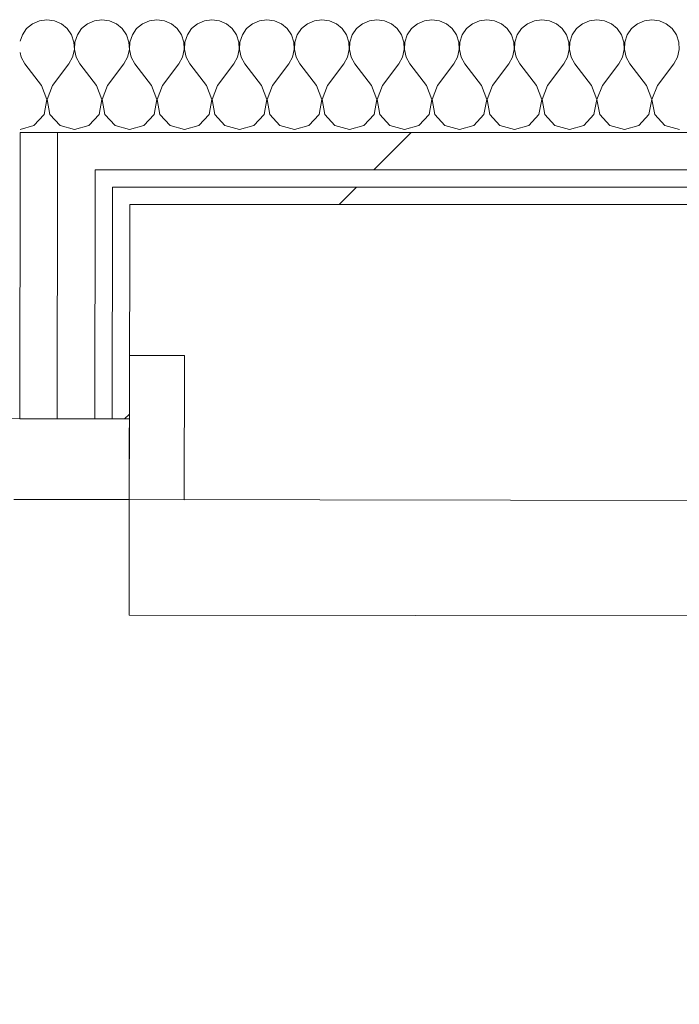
# Model space of a CAD drawing. Header units: millimetres. Extents: x -30280 to 19093, y -17460 to 4378.
# Tile 122 of 188: x -10676 to -10448, y -12681 to -12340. Entities that reach past the tile are written whole.
import ezdxf

# ---------------------------------------------------------------- set-up
doc = ezdxf.new("R2010")
doc.units = ezdxf.units.MM
doc.header["$MEASUREMENT"] = 0
doc.linetypes.add('Wipeout_Contour', pattern=[1000, 0, -1000])
for name, color, linetype in [('Nuevo_06_COT_Generals', 7, 'Continuous'), ('Nuevo_08_E_Envans secs', 7, 'Continuous'), ('Nuevo_Puertas Archicad', 7, 'Continuous')]:
    doc.layers.add(name, color=color, linetype=linetype)
for name, color, linetype, lineweight in [('Nuevo_06_COT_Generals_Pluma_Nº__1', 7, 'Continuous', 5), ('Nuevo_08_E_Envans secs_Pluma_Nº__1', 7, 'Continuous', 5), ('Nuevo_Puertas Archicad_Pluma_Nº__1', 7, 'Continuous', 5)]:
    doc.layers.add(name, color=color, linetype=linetype, lineweight=lineweight)
for name, color, linetype, lineweight, true_color in [('Nuevo_08_E_Envans secs_Pluma_Nº__102', 7, 'Continuous', 5, 0xcccccc), ('Nuevo_08_E_Envans secs_Pluma_Nº__171', 171, 'Continuous', 13, 0xaaaaff), ('Nuevo_08_E_Envans secs_Pluma_Nº__177', 7, 'Continuous', 15, 0xf7e046), ('Nuevo_Puertas Archicad_Pluma_Nº__3', 7, 'Continuous', 5, 0xa4a4a4)]:
    doc.layers.add(name, color=color, linetype=linetype, lineweight=lineweight, true_color=true_color)
doc.styles.add('Estilo_Generado_1', font='txt')
doc.dimstyles.new('Estilo_Generado__1', dxfattribs={"dimtxt": 100, "dimasz": 38, "dimexe": 0.18, "dimexo": 300, "dimgap": 0, "dimtad": 1, "dimtih": 1, "dimtoh": 1, "dimlfac": 0.001, "dimzin": 0, "dimdsep": 46, "dimtxsty": 'Estilo_Generado_1', "dimblk": 'ARROWHEAD_2', "dimblk1": 'ARROWHEAD_2', "dimblk2": 'ARROWHEAD_2', "dimcen": 0.09, "dimclrd": 7, "dimclre": 7, "dimclrt": 7, "dimadec": 0, "dimazin": 0, "dimtfac": 1, "dimtdec": 4, "dimtmove": 0, "dimatfit": 3, "dimfxl": 0, "dimtolj": 1, "dimtzin": 0, "dimarcsym": 0})
doc.dimstyles.new('Estilo_Generado__2', dxfattribs={"dimtxt": 100, "dimasz": 38, "dimexe": 0.18, "dimexo": 300, "dimgap": 0, "dimtad": 1, "dimlfac": 0.001, "dimzin": 0, "dimdsep": 46, "dimtxsty": 'Estilo_Generado_1', "dimblk": 'ARROWHEAD_2', "dimblk1": 'ARROWHEAD_2', "dimblk2": 'ARROWHEAD_2', "dimcen": 0.09, "dimclrd": 7, "dimclre": 7, "dimclrt": 7, "dimadec": 0, "dimazin": 0, "dimtfac": 1, "dimtdec": 4, "dimtmove": 0, "dimatfit": 3, "dimfxl": 0, "dimtolj": 1, "dimtzin": 0, "dimarcsym": 0})
pattern_1 = [(45, (0, 0), (-183.8478, 183.8478), [195, -65]), (45, (7e-14, 183.85), (-183.8478, 183.8478), [195, -65])]

# ---------------------------------------------------------------- blocks, each defined once
blk = doc.blocks.new('*X396')
at = {"layer": 'Nuevo_08_E_Envans secs_Pluma_Nº__102', "color": 254, "linetype": 'Continuous', "lineweight": 5, "true_color": 0xcccccc}
for p, q in [((-10671.67, -12341.35), (-10673.7, -12343.03)), ((-10669.27, -12340.29), (-10671.67, -12341.35)), ((-10666.67, -12339.93), (-10669.27, -12340.29)), ((-10664.06, -12340.29), (-10666.67, -12339.93)), ((-10661.66, -12341.35), (-10664.06, -12340.29)), ((-10659.64, -12343.03), (-10661.66, -12341.35)), ((-10652.63, -12341.35), (-10654.65, -12343.03)), ((-10650.22, -12340.29), (-10652.63, -12341.35)), ((-10647.62, -12339.93), (-10650.22, -12340.29)), ((-10645.02, -12340.29), (-10647.62, -12339.93)), ((-10642.61, -12341.35), (-10645.02, -12340.29)), ((-10640.59, -12343.03), (-10642.61, -12341.35)), ((-10633.58, -12341.35), (-10635.6, -12343.03)), ((-10631.17, -12340.29), (-10633.58, -12341.35)), ((-10628.57, -12339.93), (-10631.17, -12340.29)), ((-10625.97, -12340.29), (-10628.57, -12339.93)), ((-10623.56, -12341.35), (-10625.97, -12340.29)), ((-10621.54, -12343.03), (-10623.56, -12341.35)), ((-10614.53, -12341.35), (-10616.55, -12343.03)), ((-10612.13, -12340.29), (-10614.53, -12341.35)), ((-10609.52, -12339.93), (-10612.13, -12340.29)), ((-10606.92, -12340.29), (-10609.52, -12339.93)), ((-10604.52, -12341.35), (-10606.92, -12340.29)), ((-10602.49, -12343.03), (-10604.52, -12341.35)), ((-10595.48, -12341.35), (-10597.51, -12343.03)), ((-10593.08, -12340.29), (-10595.48, -12341.35)), ((-10590.48, -12339.93), (-10593.08, -12340.29)), ((-10587.87, -12340.29), (-10590.48, -12339.93)), ((-10585.47, -12341.35), (-10587.87, -12340.29)), ((-10583.45, -12343.03), (-10585.47, -12341.35)), ((-10576.44, -12341.35), (-10578.46, -12343.03)), ((-10574.03, -12340.29), (-10576.44, -12341.35)), ((-10571.43, -12339.93), (-10574.03, -12340.29)), ((-10568.83, -12340.29), (-10571.43, -12339.93)), ((-10566.42, -12341.35), (-10568.83, -12340.29)), ((-10564.4, -12343.03), (-10566.42, -12341.35)), ((-10557.39, -12341.35), (-10559.41, -12343.03)), ((-10554.98, -12340.29), (-10557.39, -12341.35)), ((-10552.38, -12339.93), (-10554.98, -12340.29)), ((-10549.78, -12340.29), (-10552.38, -12339.93)), ((-10547.37, -12341.35), (-10549.78, -12340.29)), ((-10545.35, -12343.03), (-10547.37, -12341.35)), ((-10538.34, -12341.35), (-10540.36, -12343.03)), ((-10535.94, -12340.29), (-10538.34, -12341.35)), ((-10533.33, -12339.93), (-10535.94, -12340.29)), ((-10530.73, -12340.29), (-10533.33, -12339.93)), ((-10528.33, -12341.35), (-10530.73, -12340.29)), ((-10526.3, -12343.03), (-10528.33, -12341.35)), ((-10519.29, -12341.35), (-10521.32, -12343.03)), ((-10516.89, -12340.29), (-10519.29, -12341.35)), ((-10514.29, -12339.93), (-10516.89, -12340.29)), ((-10511.68, -12340.29), (-10514.29, -12339.93)), ((-10509.28, -12341.35), (-10511.68, -12340.29)), ((-10507.26, -12343.03), (-10509.28, -12341.35)), ((-10500.25, -12341.35), (-10502.27, -12343.03)), ((-10497.84, -12340.29), (-10500.25, -12341.35)), ((-10495.24, -12339.93), (-10497.84, -12340.29)), ((-10492.64, -12340.29), (-10495.24, -12339.93)), ((-10490.23, -12341.35), (-10492.64, -12340.29)), ((-10488.21, -12343.03), (-10490.23, -12341.35)), ((-10481.2, -12341.35), (-10483.22, -12343.03)), ((-10478.79, -12340.29), (-10481.2, -12341.35)), ((-10476.19, -12339.93), (-10478.79, -12340.29)), ((-10473.59, -12340.29), (-10476.19, -12339.93)), ((-10471.18, -12341.35), (-10473.59, -12340.29)), ((-10469.16, -12343.03), (-10471.18, -12341.35)), ((-10462.15, -12341.35), (-10464.17, -12343.03)), ((-10459.75, -12340.29), (-10462.15, -12341.35)), ((-10457.14, -12339.93), (-10459.75, -12340.29)), ((-10454.54, -12340.29), (-10457.14, -12339.93)), ((-10452.14, -12341.35), (-10454.54, -12340.29)), ((-10450.11, -12343.03), (-10452.14, -12341.35)), ((-10675.19, -12345.19), (-10675.91, -12347.35)), ((-10673.7, -12343.03), (-10675.19, -12345.19)), ((-10658.15, -12345.19), (-10659.64, -12343.03)), ((-10657.31, -12347.68), (-10658.15, -12345.19)), ((-10656.14, -12345.19), (-10656.98, -12347.68)), ((-10654.65, -12343.03), (-10656.14, -12345.19)), ((-10639.1, -12345.19), (-10640.59, -12343.03)), ((-10638.26, -12347.68), (-10639.1, -12345.19)), ((-10637.09, -12345.19), (-10637.93, -12347.68)), ((-10635.6, -12343.03), (-10637.09, -12345.19)), ((-10620.05, -12345.19), (-10621.54, -12343.03)), ((-10619.21, -12347.68), (-10620.05, -12345.19)), ((-10618.04, -12345.19), (-10618.88, -12347.68)), ((-10616.55, -12343.03), (-10618.04, -12345.19)), ((-10601.01, -12345.19), (-10602.49, -12343.03)), ((-10600.17, -12347.68), (-10601.01, -12345.19)), ((-10598.99, -12345.19), (-10599.83, -12347.68)), ((-10597.51, -12343.03), (-10598.99, -12345.19)), ((-10581.96, -12345.19), (-10583.45, -12343.03)), ((-10581.12, -12347.68), (-10581.96, -12345.19)), ((-10579.95, -12345.19), (-10580.79, -12347.68)), ((-10578.46, -12343.03), (-10579.95, -12345.19)), ((-10562.91, -12345.19), (-10564.4, -12343.03)), ((-10562.07, -12347.68), (-10562.91, -12345.19)), ((-10560.9, -12345.19), (-10561.74, -12347.68)), ((-10559.41, -12343.03), (-10560.9, -12345.19)), ((-10543.86, -12345.19), (-10545.35, -12343.03)), ((-10543.02, -12347.68), (-10543.86, -12345.19)), ((-10541.85, -12345.19), (-10542.69, -12347.68)), ((-10540.36, -12343.03), (-10541.85, -12345.19)), ((-10524.81, -12345.19), (-10526.3, -12343.03)), ((-10523.98, -12347.68), (-10524.81, -12345.19)), ((-10522.8, -12345.19), (-10523.64, -12347.68)), ((-10521.32, -12343.03), (-10522.8, -12345.19)), ((-10505.77, -12345.19), (-10507.26, -12343.03)), ((-10504.93, -12347.68), (-10505.77, -12345.19)), ((-10503.76, -12345.19), (-10504.6, -12347.68)), ((-10502.27, -12343.03), (-10503.76, -12345.19)), ((-10486.72, -12345.19), (-10488.21, -12343.03)), ((-10485.88, -12347.68), (-10486.72, -12345.19)), ((-10484.71, -12345.19), (-10485.55, -12347.68)), ((-10483.22, -12343.03), (-10484.71, -12345.19)), ((-10467.67, -12345.19), (-10469.16, -12343.03)), ((-10466.83, -12347.68), (-10467.67, -12345.19)), ((-10465.66, -12345.19), (-10466.5, -12347.68)), ((-10464.17, -12343.03), (-10465.66, -12345.19)), ((-10448.62, -12345.19), (-10450.11, -12343.03)), ((-10447.78, -12347.68), (-10448.62, -12345.19)), ((-10657.18, -12350.31), (-10657.31, -12347.68)), ((-10656.98, -12347.68), (-10657.1, -12350.31)), ((-10638.13, -12350.31), (-10638.26, -12347.68)), ((-10637.93, -12347.68), (-10638.06, -12350.31)), ((-10619.09, -12350.31), (-10619.21, -12347.68)), ((-10618.88, -12347.68), (-10619.01, -12350.31)), ((-10600.04, -12350.31), (-10600.17, -12347.68)), ((-10599.83, -12347.68), (-10599.96, -12350.31)), ((-10580.99, -12350.31), (-10581.12, -12347.68)), ((-10580.79, -12347.68), (-10580.91, -12350.31)), ((-10561.94, -12350.31), (-10562.07, -12347.68)), ((-10561.74, -12347.68), (-10561.87, -12350.31)), ((-10542.9, -12350.31), (-10543.02, -12347.68)), ((-10542.69, -12347.68), (-10542.82, -12350.31)), ((-10523.85, -12350.31), (-10523.98, -12347.68)), ((-10523.64, -12347.68), (-10523.77, -12350.31)), ((-10504.8, -12350.31), (-10504.93, -12347.68)), ((-10504.6, -12347.68), (-10504.72, -12350.31)), ((-10485.75, -12350.31), (-10485.88, -12347.68)), ((-10485.55, -12347.68), (-10485.68, -12350.31)), ((-10466.71, -12350.31), (-10466.83, -12347.68)), ((-10466.5, -12347.68), (-10466.63, -12350.31)), ((-10447.66, -12350.31), (-10447.78, -12347.68)), ((-10675.92, -12351.32), (-10675.56, -12352.87)), ((-10675.56, -12352.87), (-10674.29, -12355.17)), ((-10659.05, -12355.17), (-10657.78, -12352.87)), ((-10657.78, -12352.87), (-10657.18, -12350.31)), ((-10657.1, -12350.31), (-10656.51, -12352.87)), ((-10656.51, -12352.87), (-10655.24, -12355.17)), ((-10640, -12355.17), (-10638.73, -12352.87)), ((-10638.73, -12352.87), (-10638.13, -12350.31)), ((-10638.06, -12350.31), (-10637.46, -12352.87)), ((-10637.46, -12352.87), (-10636.19, -12355.17)), ((-10620.95, -12355.17), (-10619.68, -12352.87)), ((-10619.68, -12352.87), (-10619.09, -12350.31)), ((-10619.01, -12350.31), (-10618.41, -12352.87)), ((-10618.41, -12352.87), (-10617.14, -12355.17)), ((-10601.9, -12355.17), (-10600.63, -12352.87)), ((-10600.63, -12352.87), (-10600.04, -12350.31)), ((-10599.96, -12350.31), (-10599.37, -12352.87)), ((-10599.37, -12352.87), (-10598.1, -12355.17)), ((-10582.86, -12355.17), (-10581.59, -12352.87)), ((-10581.59, -12352.87), (-10580.99, -12350.31)), ((-10580.91, -12350.31), (-10580.32, -12352.87)), ((-10580.32, -12352.87), (-10579.05, -12355.17)), ((-10563.81, -12355.17), (-10562.54, -12352.87)), ((-10562.54, -12352.87), (-10561.94, -12350.31)), ((-10561.87, -12350.31), (-10561.27, -12352.87)), ((-10561.27, -12352.87), (-10560, -12355.17)), ((-10544.76, -12355.17), (-10543.49, -12352.87)), ((-10543.49, -12352.87), (-10542.9, -12350.31)), ((-10542.82, -12350.31), (-10542.22, -12352.87)), ((-10542.22, -12352.87), (-10540.95, -12355.17)), ((-10525.71, -12355.17), (-10524.44, -12352.87)), ((-10524.44, -12352.87), (-10523.85, -12350.31)), ((-10523.77, -12350.31), (-10523.18, -12352.87)), ((-10523.18, -12352.87), (-10521.9, -12355.17)), ((-10506.67, -12355.17), (-10505.4, -12352.87)), ((-10505.4, -12352.87), (-10504.8, -12350.31)), ((-10504.72, -12350.31), (-10504.13, -12352.87)), ((-10504.13, -12352.87), (-10502.86, -12355.17)), ((-10487.62, -12355.17), (-10486.35, -12352.87)), ((-10486.35, -12352.87), (-10485.75, -12350.31)), ((-10485.68, -12350.31), (-10485.08, -12352.87)), ((-10485.08, -12352.87), (-10483.81, -12355.17)), ((-10468.57, -12355.17), (-10467.3, -12352.87)), ((-10467.3, -12352.87), (-10466.71, -12350.31)), ((-10466.63, -12350.31), (-10466.03, -12352.87)), ((-10466.03, -12352.87), (-10464.76, -12355.17)), ((-10449.52, -12355.17), (-10448.25, -12352.87)), ((-10448.25, -12352.87), (-10447.66, -12350.31)), ((-10668.57, -12362.79), (-10674.29, -12355.17)), ((-10664.76, -12362.79), (-10659.05, -12355.17)), ((-10649.52, -12362.79), (-10655.24, -12355.17)), ((-10645.71, -12362.79), (-10640, -12355.17)), ((-10630.48, -12362.79), (-10636.19, -12355.17)), ((-10626.67, -12362.79), (-10620.95, -12355.17)), ((-10611.43, -12362.79), (-10617.14, -12355.17)), ((-10607.62, -12362.79), (-10601.9, -12355.17)), ((-10592.38, -12362.79), (-10598.1, -12355.17)), ((-10588.57, -12362.79), (-10582.86, -12355.17)), ((-10573.33, -12362.79), (-10579.05, -12355.17)), ((-10569.52, -12362.79), (-10563.81, -12355.17)), ((-10554.29, -12362.79), (-10560, -12355.17)), ((-10550.48, -12362.79), (-10544.76, -12355.17)), ((-10535.24, -12362.79), (-10540.95, -12355.17)), ((-10531.43, -12362.79), (-10525.71, -12355.17)), ((-10516.19, -12362.79), (-10521.9, -12355.17)), ((-10512.38, -12362.79), (-10506.67, -12355.17)), ((-10497.14, -12362.79), (-10502.86, -12355.17)), ((-10493.33, -12362.79), (-10487.62, -12355.17)), ((-10478.1, -12362.79), (-10483.81, -12355.17)), ((-10474.29, -12362.79), (-10468.57, -12355.17)), ((-10459.05, -12362.79), (-10464.76, -12355.17)), ((-10455.24, -12362.79), (-10449.52, -12355.17)), ((-10666.71, -12367.64), (-10668.57, -12362.79)), ((-10664.76, -12362.79), (-10666.63, -12367.64)), ((-10647.66, -12367.64), (-10649.52, -12362.79)), ((-10645.71, -12362.79), (-10647.58, -12367.64)), ((-10628.61, -12367.64), (-10630.48, -12362.79)), ((-10626.67, -12362.79), (-10628.53, -12367.64)), ((-10609.56, -12367.64), (-10611.43, -12362.79)), ((-10607.62, -12362.79), (-10609.49, -12367.64)), ((-10590.51, -12367.64), (-10592.38, -12362.79)), ((-10588.57, -12362.79), (-10590.44, -12367.64)), ((-10571.47, -12367.64), (-10573.33, -12362.79)), ((-10569.52, -12362.79), (-10571.39, -12367.64)), ((-10552.42, -12367.64), (-10554.29, -12362.79)), ((-10550.48, -12362.79), (-10552.34, -12367.64)), ((-10533.37, -12367.64), (-10535.24, -12362.79)), ((-10531.43, -12362.79), (-10533.29, -12367.64)), ((-10514.32, -12367.64), (-10516.19, -12362.79)), ((-10512.38, -12362.79), (-10514.25, -12367.64)), ((-10495.28, -12367.64), (-10497.14, -12362.79)), ((-10493.33, -12362.79), (-10495.2, -12367.64)), ((-10476.23, -12367.64), (-10478.1, -12362.79)), ((-10474.29, -12362.79), (-10476.15, -12367.64)), ((-10457.18, -12367.64), (-10459.05, -12362.79)), ((-10455.24, -12362.79), (-10457.1, -12367.64)), ((-10667.67, -12372.76), (-10666.71, -12367.64)), ((-10666.63, -12367.64), (-10665.66, -12372.76)), ((-10648.62, -12372.76), (-10647.66, -12367.64)), ((-10647.58, -12367.64), (-10646.61, -12372.76)), ((-10629.58, -12372.76), (-10628.61, -12367.64)), ((-10628.53, -12367.64), (-10627.57, -12372.76)), ((-10610.53, -12372.76), (-10609.56, -12367.64)), ((-10609.49, -12367.64), (-10608.52, -12372.76)), ((-10591.48, -12372.76), (-10590.51, -12367.64)), ((-10590.44, -12367.64), (-10589.47, -12372.76)), ((-10572.43, -12372.76), (-10571.47, -12367.64)), ((-10571.39, -12367.64), (-10570.42, -12372.76)), ((-10553.39, -12372.76), (-10552.42, -12367.64)), ((-10552.34, -12367.64), (-10551.38, -12372.76)), ((-10534.34, -12372.76), (-10533.37, -12367.64)), ((-10533.29, -12367.64), (-10532.33, -12372.76)), ((-10515.29, -12372.76), (-10514.32, -12367.64)), ((-10514.25, -12367.64), (-10513.28, -12372.76)), ((-10496.24, -12372.76), (-10495.28, -12367.64)), ((-10495.2, -12367.64), (-10494.23, -12372.76)), ((-10477.2, -12372.76), (-10476.23, -12367.64)), ((-10476.15, -12367.64), (-10475.19, -12372.76)), ((-10458.15, -12372.76), (-10457.18, -12367.64)), ((-10457.1, -12367.64), (-10456.14, -12372.76)), ((-10671.18, -12376.6), (-10667.67, -12372.76)), ((-10665.66, -12372.76), (-10662.15, -12376.6)), ((-10652.14, -12376.6), (-10648.62, -12372.76)), ((-10646.61, -12372.76), (-10643.1, -12376.6)), ((-10633.09, -12376.6), (-10629.58, -12372.76)), ((-10627.57, -12372.76), (-10624.05, -12376.6)), ((-10614.04, -12376.6), (-10610.53, -12372.76)), ((-10608.52, -12372.76), (-10605.01, -12376.6)), ((-10594.99, -12376.6), (-10591.48, -12372.76)), ((-10589.47, -12372.76), (-10585.96, -12376.6)), ((-10575.95, -12376.6), (-10572.43, -12372.76)), ((-10570.42, -12372.76), (-10566.91, -12376.6)), ((-10556.9, -12376.6), (-10553.39, -12372.76)), ((-10551.38, -12372.76), (-10547.86, -12376.6)), ((-10537.85, -12376.6), (-10534.34, -12372.76)), ((-10532.33, -12372.76), (-10528.82, -12376.6)), ((-10518.8, -12376.6), (-10515.29, -12372.76)), ((-10513.28, -12372.76), (-10509.77, -12376.6)), ((-10499.75, -12376.6), (-10496.24, -12372.76)), ((-10494.23, -12372.76), (-10490.72, -12376.6)), ((-10480.71, -12376.6), (-10477.2, -12372.76)), ((-10475.19, -12372.76), (-10471.67, -12376.6)), ((-10461.66, -12376.6), (-10458.15, -12372.76)), ((-10456.14, -12372.76), (-10452.63, -12376.6)), ((-10675.96, -12377.96), (-10671.18, -12376.6)), ((-10662.15, -12376.6), (-10657.14, -12378.02)), ((-10657.14, -12378.02), (-10652.14, -12376.6)), ((-10643.1, -12376.6), (-10638.1, -12378.02)), ((-10638.1, -12378.02), (-10633.09, -12376.6)), ((-10624.05, -12376.6), (-10619.05, -12378.02)), ((-10619.05, -12378.02), (-10614.04, -12376.6)), ((-10605.01, -12376.6), (-10600, -12378.02)), ((-10600, -12378.02), (-10594.99, -12376.6)), ((-10585.96, -12376.6), (-10580.95, -12378.02)), ((-10580.95, -12378.02), (-10575.95, -12376.6)), ((-10566.91, -12376.6), (-10561.9, -12378.02)), ((-10561.9, -12378.02), (-10556.9, -12376.6)), ((-10547.86, -12376.6), (-10542.86, -12378.02)), ((-10542.86, -12378.02), (-10537.85, -12376.6)), ((-10528.82, -12376.6), (-10523.81, -12378.02)), ((-10523.81, -12378.02), (-10518.8, -12376.6)), ((-10509.77, -12376.6), (-10504.76, -12378.02)), ((-10504.76, -12378.02), (-10499.75, -12376.6)), ((-10490.72, -12376.6), (-10485.71, -12378.02)), ((-10485.71, -12378.02), (-10480.71, -12376.6)), ((-10471.67, -12376.6), (-10466.67, -12378.02)), ((-10466.67, -12378.02), (-10461.66, -12376.6)), ((-10452.63, -12376.6), (-10447.62, -12378.02))]:
    blk.add_line(p, q, dxfattribs=at)
blk = doc.blocks.new('Muro_109_1', base_point=(-10638, -12403.98))
at = {"color": 254, "linetype": 'Wipeout_Contour', "lineweight": 0, "ltscale": 65355.68631}
blk.add_wipeout([(-10649.96, -12378.98), (-10662.96, -12378.98), (-10662.98, -12391.98), (-10649.98, -12391.98)], dxfattribs=at).dxf.layer = 'Nuevo_08_E_Envans secs'
at = {"color": 254, "linetype": 'Wipeout_Contour', "lineweight": 0, "ltscale": 49028.588246}
blk.add_wipeout([(-10643.99, -12401.3), (-10644, -12403.98), (-10638, -12403.98)], dxfattribs=at).dxf.layer = 'Nuevo_08_E_Envans secs'
at = {"layer": 'Nuevo_08_E_Envans secs_Pluma_Nº__171', "linetype": 'Continuous', "lineweight": 13, "true_color": 0xaaaaff}
h = blk.add_hatch(dxfattribs=at)
h.set_pattern_fill('Panellat_HPL_0001', color=161, style=0, pattern_type=2)
h.set_pattern_definition(pattern_1)
h.paths.add_polyline_path([(-10643.99, -12401.3), (-10644, -12403.98), (-10638, -12403.98)])
at = {"layer": 'Nuevo_08_E_Envans secs_Pluma_Nº__177', "linetype": 'Continuous', "lineweight": 15, "true_color": 0xf7e046}
h = blk.add_hatch(dxfattribs=at)
h.set_pattern_fill('Panellat_HPL_0001', color=53, style=0, pattern_type=2)
h.set_pattern_definition(pattern_1)
h.paths.add_polyline_path([(-10649.96, -12378.98), (-10662.96, -12378.98), (-10662.98, -12391.98), (-10649.98, -12391.98)])
at = {"layer": 'Nuevo_08_E_Envans secs_Pluma_Nº__1', "color": 7, "linetype": 'Continuous', "lineweight": 5}
for q in [(-10675.96, -12378.98), (-10662.98, -12391.98)]:
    blk.add_line((-10662.96, -12378.98), q, dxfattribs=at)
at = {"color": 254, "linetype": 'Wipeout_Contour', "lineweight": 0, "ltscale": 61631.376867}
blk.add_wipeout([(-7503.39, -12378.98), (-10649.96, -12378.98), (-10649.98, -12391.98), (-7503.39, -12391.98)], dxfattribs=at).dxf.layer = 'Nuevo_08_E_Envans secs'
at = {"color": 254, "linetype": 'Wipeout_Contour', "lineweight": 0, "ltscale": 65359.993826}
blk.add_wipeout([(-10643.99, -12397.98), (-10643.99, -12401.3), (-10638, -12403.98), (-10637.99, -12397.98)], dxfattribs=at).dxf.layer = 'Nuevo_08_E_Envans secs'
at = {"layer": 'Nuevo_08_E_Envans secs_Pluma_Nº__171', "linetype": 'Continuous', "lineweight": 13, "true_color": 0xaaaaff}
h = blk.add_hatch(dxfattribs=at)
h.set_pattern_fill('Panellat_HPL_0001', color=161, style=0, pattern_type=2)
h.set_pattern_definition(pattern_1)
h.paths.add_polyline_path([(-10643.99, -12397.98), (-10643.99, -12401.3), (-10638, -12403.98), (-10637.99, -12397.98)])
at = {"layer": 'Nuevo_08_E_Envans secs_Pluma_Nº__177', "linetype": 'Continuous', "lineweight": 15, "true_color": 0xf7e046}
h = blk.add_hatch(dxfattribs=at)
h.set_pattern_fill('Panellat_HPL_0001', color=53, style=0, pattern_type=2)
h.set_pattern_definition(pattern_1)
h.paths.add_polyline_path([(-7503.39, -12378.98), (-10649.96, -12378.98), (-10649.98, -12391.98), (-7503.39, -12391.98)])
at = {"layer": 'Nuevo_08_E_Envans secs_Pluma_Nº__1', "color": 7, "linetype": 'Continuous', "lineweight": 5}
for p, q in [((-10662.96, -12378.98), (-7490.39, -12378.98)), ((-10649.98, -12391.98), (-10649.99, -12397.98)), ((-10649.98, -12391.98), (-7503.39, -12391.98)), ((-10643.99, -12397.98), (-10643.99, -12401.3)), ((-10643.99, -12401.3), (-10644, -12403.98))]:
    blk.add_line(p, q, dxfattribs=at)
at = {"layer": 'Nuevo_08_E_Envans secs', "color": 7, "lineweight": 20}
blk.add_blockref('*X396', (0, 0), dxfattribs=at)
at = {"color": 254, "linetype": 'Wipeout_Contour', "lineweight": 0, "ltscale": 61678.236318}
blk.add_wipeout([(-7515.39, -12397.98), (-10637.99, -12397.98), (-10638, -12403.98), (-7515.39, -12403.98)], dxfattribs=at).dxf.layer = 'Nuevo_08_E_Envans secs'
at = {"layer": 'Nuevo_08_E_Envans secs_Pluma_Nº__171', "linetype": 'Continuous', "lineweight": 13, "true_color": 0xaaaaff}
h = blk.add_hatch(dxfattribs=at)
h.set_pattern_fill('Panellat_HPL_0001', color=161, style=0, pattern_type=2)
h.set_pattern_definition(pattern_1)
h.paths.add_polyline_path([(-7515.39, -12397.98), (-10637.99, -12397.98), (-10638, -12403.98), (-7515.39, -12403.98)])
at = {"layer": 'Nuevo_08_E_Envans secs_Pluma_Nº__1', "color": 7, "linetype": 'Continuous', "lineweight": 5}
blk.add_line((-10643.99, -12397.98), (-7509.39, -12397.98), dxfattribs=at)
at = {"layer": 'Nuevo_08_E_Envans secs_Pluma_Nº__1', "color": 7, "linetype": 'Continuous', "lineweight": 5, "flags": 128}
blk.add_lwpolyline([(-10638, -12403.98), (-7515.39, -12403.98)], dxfattribs=at)
blk = doc.blocks.new('Puerta 27_9')
at = {"layer": 'Nuevo_Puertas Archicad_Pluma_Nº__1', "color": 7, "linetype": 'Continuous', "lineweight": 5}
for p, q in [((382, 0), (382, 844)), ((422, 844), (422, 0)), ((422, 19), (472, 19)), ((422, 0), (422, 19)), ((472, 19), (472, 0)), ((422, 0), (382, 0)), ((472, 0), (422, 0)), ((450, 0), (422, 0)), ((422, 0), (422, -40)), ((450, -146), (450, 0)), ((450, 0), (450, -6)), ((450, 0), (450, -6)), ((450, 0), (472, 0)), ((450, 0), (472, 0)), ((450, -6), (450, -12)), ((450, -6), (450, -12)), ((450, -12), (450, -25)), ((450, -12), (450, -25)), ((450, -25), (450, -38)), ((450, -25), (450, -38))]:
    blk.add_line(p, q, dxfattribs=at)
at = {"layer": 'Nuevo_Puertas Archicad_Pluma_Nº__3', "color": 253, "linetype": 'Continuous', "lineweight": 5, "true_color": 0xa4a4a4}
blk.add_arc((422, 0), 844, 90, 180, dxfattribs=at)
blk = doc.blocks.new('Muro_125_1', base_point=(-10640.07, -13808.56))
at = {"layer": 'Nuevo_08_E_Envans secs_Pluma_Nº__1', "color": 7, "linetype": 'Continuous', "lineweight": 5}
blk.add_line((-10643.99, -12397.98), (-10643.99, -12401.3), dxfattribs=at)
at = {"color": 254, "linetype": 'Wipeout_Contour', "lineweight": 0, "ltscale": 49046.161489}
blk.add_wipeout([(-10662.98, -12391.98), (-10664.93, -12391.98), (-10662.98, -12392.85)], dxfattribs=at).dxf.layer = 'Nuevo_08_E_Envans secs'
at = {"color": 254, "linetype": 'Wipeout_Contour', "lineweight": 0, "ltscale": 49033.929308}
blk.add_wipeout([(-10649.99, -12397.98), (-10651.46, -12397.98), (-10649.99, -12398.63)], dxfattribs=at).dxf.layer = 'Nuevo_08_E_Envans secs'
at = {"color": 254, "linetype": 'Wipeout_Contour', "lineweight": 0, "ltscale": 65484.475593}
blk.add_wipeout([(-10644.11, -12478.22), (-10638.11, -12478.23), (-10638, -12403.98), (-10644, -12403.98)], dxfattribs=at).dxf.layer = 'Nuevo_08_E_Envans secs'
at = {"layer": 'Nuevo_08_E_Envans secs_Pluma_Nº__171', "linetype": 'Continuous', "lineweight": 13, "true_color": 0xaaaaff}
h = blk.add_hatch(dxfattribs=at)
h.set_pattern_fill('Panellat_HPL_0001', color=161, style=0, pattern_type=2)
h.set_pattern_definition(pattern_1)
h.paths.add_polyline_path([(-10644.11, -12478.22), (-10638.11, -12478.23), (-10638, -12403.98), (-10644, -12403.98)])
at = {"layer": 'Nuevo_08_E_Envans secs_Pluma_Nº__177', "linetype": 'Continuous', "lineweight": 15, "true_color": 0xf7e046}
h = blk.add_hatch(dxfattribs=at)
h.set_pattern_fill('Panellat_HPL_0001', color=53, style=0, pattern_type=2)
h.set_pattern_definition(pattern_1)
h.paths.add_polyline_path([(-10662.98, -12391.98), (-10664.93, -12391.98), (-10662.98, -12392.85)])
h = blk.add_hatch(dxfattribs=at)
h.set_pattern_fill('Panellat_HPL_0001', color=53, style=0, pattern_type=2)
h.set_pattern_definition(pattern_1)
h.paths.add_polyline_path([(-10649.99, -12397.98), (-10651.46, -12397.98), (-10649.99, -12398.63)])
at = {"layer": 'Nuevo_08_E_Envans secs_Pluma_Nº__1', "color": 7, "linetype": 'Continuous', "lineweight": 5}
for p, q in [((-10644, -12403.98), (-10644.11, -12478.22)), ((-10643.99, -12401.3), (-10644, -12403.98)), ((-10638.11, -12478.23), (-10638.07, -12456.23)), ((-10638.11, -12478.23), (-10644.11, -12478.22))]:
    blk.add_line(p, q, dxfattribs=at)
at = {"layer": 'Nuevo_08_E_Envans secs_Pluma_Nº__1', "color": 7, "linetype": 'Continuous', "lineweight": 5, "flags": 128}
blk.add_lwpolyline([(-10638.11, -12478.23), (-10638, -12403.98)], dxfattribs=at)
at = {"color": 254, "linetype": 'Wipeout_Contour', "lineweight": 0, "ltscale": 81725.755622}
blk.add_wipeout([(-10649.98, -12391.98), (-10662.98, -12391.98), (-10662.98, -12392.85), (-10651.46, -12397.98), (-10649.99, -12397.98)], dxfattribs=at).dxf.layer = 'Nuevo_08_E_Envans secs'
at = {"layer": 'Nuevo_08_E_Envans secs_Pluma_Nº__177', "linetype": 'Continuous', "lineweight": 15, "true_color": 0xf7e046}
h = blk.add_hatch(dxfattribs=at)
h.set_pattern_fill('Panellat_HPL_0001', color=53, style=0, pattern_type=2)
h.set_pattern_definition(pattern_1)
h.paths.add_polyline_path([(-10649.98, -12391.98), (-10662.98, -12391.98), (-10662.98, -12392.85), (-10651.46, -12397.98), (-10649.99, -12397.98)])
at = {"color": 254, "linetype": 'Wipeout_Contour', "lineweight": 0, "ltscale": 81735.570244}
blk.add_wipeout([(-10662.96, -12378.98), (-10675.96, -12378.98), (-10675.97, -12387.06), (-10664.93, -12391.98), (-10662.98, -12391.98)], dxfattribs=at).dxf.layer = 'Nuevo_08_E_Envans secs'
at = {"layer": 'Nuevo_08_E_Envans secs_Pluma_Nº__177', "linetype": 'Continuous', "lineweight": 15, "true_color": 0xf7e046}
h = blk.add_hatch(dxfattribs=at)
h.set_pattern_fill('Panellat_HPL_0001', color=53, style=0, pattern_type=2)
h.set_pattern_definition(pattern_1)
h.paths.add_polyline_path([(-10662.96, -12378.98), (-10675.96, -12378.98), (-10675.97, -12387.06), (-10664.93, -12391.98), (-10662.98, -12391.98)])
at = {"layer": 'Nuevo_08_E_Envans secs_Pluma_Nº__1', "color": 7, "linetype": 'Continuous', "lineweight": 5}
blk.add_line((-10662.96, -12378.98), (-10675.96, -12378.98), dxfattribs=at)
at = {"color": 254, "linetype": 'Wipeout_Contour', "lineweight": 0, "ltscale": 65537.333658}
blk.add_wipeout([(-10675.97, -12387.06), (-10676.11, -12478.18), (-10663.11, -12478.2), (-10662.98, -12392.85)], dxfattribs=at).dxf.layer = 'Nuevo_08_E_Envans secs'
at = {"layer": 'Nuevo_08_E_Envans secs_Pluma_Nº__177', "linetype": 'Continuous', "lineweight": 15, "true_color": 0xf7e046}
h = blk.add_hatch(dxfattribs=at)
h.set_pattern_fill('Panellat_HPL_0001', color=53, style=0, pattern_type=2)
h.set_pattern_definition(pattern_1)
h.paths.add_polyline_path([(-10675.97, -12387.06), (-10676.11, -12478.18), (-10663.11, -12478.2), (-10662.98, -12392.85)])
at = {"layer": 'Nuevo_08_E_Envans secs_Pluma_Nº__1', "color": 7, "linetype": 'Continuous', "lineweight": 5}
for p, q in [((-10675.96, -12378.98), (-10675.97, -12387.06)), ((-10675.97, -12387.06), (-10676.11, -12478.18))]:
    blk.add_line(p, q, dxfattribs=at)
at = {"color": 254, "linetype": 'Wipeout_Contour', "lineweight": 0, "ltscale": 65512.303345}
blk.add_wipeout([(-10662.98, -12392.85), (-10663.11, -12478.2), (-10650.11, -12478.21), (-10649.99, -12398.63)], dxfattribs=at).dxf.layer = 'Nuevo_08_E_Envans secs'
at = {"layer": 'Nuevo_08_E_Envans secs_Pluma_Nº__177', "linetype": 'Continuous', "lineweight": 15, "true_color": 0xf7e046}
h = blk.add_hatch(dxfattribs=at)
h.set_pattern_fill('Panellat_HPL_0001', color=53, style=0, pattern_type=2)
h.set_pattern_definition(pattern_1)
h.paths.add_polyline_path([(-10662.98, -12392.85), (-10663.11, -12478.2), (-10650.11, -12478.21), (-10649.99, -12398.63)])
at = {"layer": 'Nuevo_08_E_Envans secs_Pluma_Nº__1', "color": 7, "linetype": 'Continuous', "lineweight": 5}
for p, q in [((-10662.96, -12378.98), (-10662.98, -12391.98)), ((-10662.98, -12392.85), (-10663.11, -12478.2)), ((-10662.98, -12391.98), (-10662.98, -12392.85)), ((-10649.98, -12391.98), (-10649.99, -12397.98)), ((-10649.99, -12398.63), (-10650.11, -12478.21)), ((-10649.99, -12397.98), (-10649.99, -12398.63)), ((-10663.11, -12478.2), (-10676.11, -12478.18)), ((-10650.11, -12478.21), (-10663.11, -12478.2)), ((-10644.11, -12478.22), (-10650.11, -12478.21))]:
    blk.add_line(p, q, dxfattribs=at)
at = {"layer": 'Nuevo_Puertas Archicad', "color": 253, "linetype": 'Continuous', "lineweight": 5, "true_color": 0xa4a4a6, "xscale": -1, "zscale": 1000, "rotation": 269.9153114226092}
blk.add_blockref('Puerta 27_9', (-10638.77, -12928.23), dxfattribs=at)
blk = doc.blocks.new('*D672')
at = {"layer": 'Nuevo_06_COT_Generals_Pluma_Nº__1', "color": 7, "linetype": 'Continuous', "lineweight": 5}
for p, q in [((-1552.89, -12989), (-1552.89, -12803.98)), ((-10639.87, -13374.56), (-10639.87, -12914)), ((-10625.44, -12926.5), (-10654.31, -12976.5)), ((-1567.33, -12976.5), (-1538.46, -12926.5)), ((-10664.32, -12951.5), (-10639.87, -12951.5)), ((-10639.87, -12951.5), (-1552.89, -12951.5)), ((-1552.89, -12951.5), (-1528.44, -12951.5))]:
    blk.add_line(p, q, dxfattribs=at)
at = {"layer": 'Nuevo_06_COT_Generals_Pluma_Nº__1', "color": 7, "lineweight": 5, "insert": (-6233.77, -12931.5), "char_height": 100, "attachment_point": 7, "style": 'Estilo_Generado_1'}
blk.add_mtext('\\A1;{\\pql;\\fGotham Book|b0|i0|c0|p0;\\W1.000000;9,09}', dxfattribs=at)
blk = doc.blocks.new('ARROWHEAD_2')
at = {"color": 0, "linetype": 'Continuous', "lineweight": 0}
for p, q in [((-0.3781, -0.655), (0.3781, 0.655)), ((0, 0), (-1, 0))]:
    blk.add_line(p, q, dxfattribs=at)
blk = doc.blocks.new('*D771')
at = {"layer": 'Nuevo_06_COT_Generals_Pluma_Nº__1', "color": 7, "linetype": 'Continuous', "lineweight": 5}
for p, q in [((-9914.62, -13681.46), (-9902.54, -12410.97)), ((-9939.49, -13666.79), (-9889.76, -13696.13)), ((-9877.13, -13681.81), (-10339.89, -13677.41)), ((-9915.9, -13815.45), (-9914.62, -13681.46)), ((-9940.76, -13800.78), (-9891.04, -13830.12)), ((-9878.4, -13815.8), (-10340.09, -13811.41)), ((-9930.11, -15309.79), (-9915.9, -13815.45))]:
    blk.add_line(p, q, dxfattribs=at)
blk = doc.blocks.new('*D772')
at = {"layer": 'Nuevo_06_COT_Generals_Pluma_Nº__1', "color": 7, "linetype": 'Continuous', "lineweight": 5}
for p, q in [((-9902.54, -12410.97), (-9902.31, -12386.52)), ((-9877.68, -12425.64), (-9927.41, -12396.3)), ((-9865.05, -12411.33), (-10338.01, -12406.83)), ((-9914.62, -13681.46), (-9902.54, -12410.97)), ((-9939.49, -13666.79), (-9889.76, -13696.13))]:
    blk.add_line(p, q, dxfattribs=at)
at = {"layer": 'Nuevo_06_COT_Generals_Pluma_Nº__1', "color": 7, "lineweight": 5, "insert": (-9929.89, -13183.4), "char_height": 100, "attachment_point": 7, "rotation": 89.4552, "style": 'Estilo_Generado_1'}
blk.add_mtext('\\A1;{\\pql;\\fGotham Book|b0|i0|c0|p0;\\W1.000000;1,27}', dxfattribs=at)

msp = doc.modelspace()

# ---------------------------------------------------------------- block references
at = {"layer": 'Nuevo_08_E_Envans secs', "color": 7, "lineweight": 20}
msp.add_blockref('Muro_109_1', (-10637.995, -12403.976), dxfattribs=at)

# ---------------------------------------------------------------- next in the draw order: block references
msp.add_blockref('Muro_125_1', (-10640.071, -13808.561), dxfattribs=at)

# ---------------------------------------------------------------- next in the draw order: dimensions: what is measured, and where the dimension line sits
at = {"layer": 'Nuevo_06_COT_Generals', "color": 7, "linetype": 'Continuous', "lineweight": 5}
for base, p1, p2, picture, middle in [((-9902.544, -12410.969), (-10639.873, -13674.561), (-10637.995, -12403.976), '*D772', (-9978.656, -13053.474)), ((-9914.624, -13681.457), (-10640.071, -13808.561), (-10639.873, -13674.561), '*D771', (-9987.414, -13974.537))]:
    dim = msp.add_linear_dim(base=base, p1=p1, p2=p2, angle=89.45523, dimstyle='Estilo_Generado__2', dxfattribs=at)
    dim.commit()
    dim.dimension.update_dxf_attribs({"geometry": picture, "text_midpoint": middle, "dimtype": 160, "text_rotation": 89.45523})
dim = msp.add_linear_dim(base=(-1552.894, -12951.503), p1=(-10639.873, -13674.561), p2=(-1552.894, -12503.976), dimstyle='Estilo_Generado__1', dxfattribs=at)
dim.commit()
dim.dimension.update_dxf_attribs({"geometry": '*D672', "text_midpoint": (-6104.311, -12881.503), "dimtype": 160})

doc.saveas('drawing.dxf')
